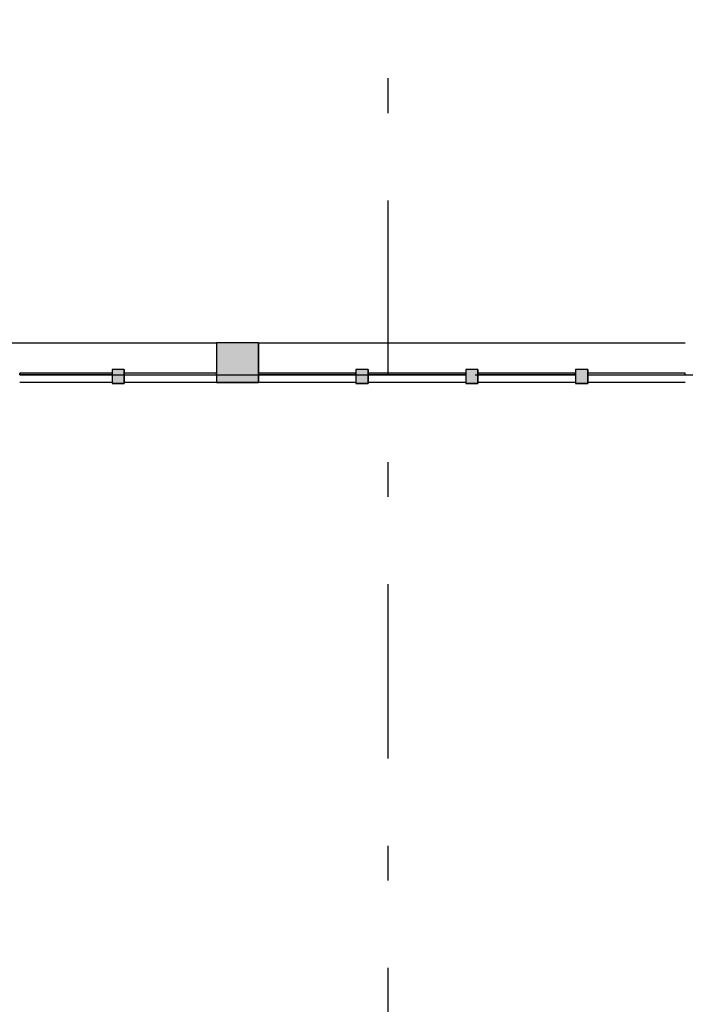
# Model space of a CAD drawing. Extents: x 2 to 87, y -108 to 11.
# Tile 136 of 256: x 16.87 to 18.78, y -49.21 to -46.39. Entities that reach past the tile are written whole.
import ezdxf

# ---------------------------------------------------------------- set-up
doc = ezdxf.new("R2010")
doc.units = 0
doc.header["$MEASUREMENT"] = 0
doc.linetypes.add('DASHDOT', pattern=[1, 0.5, -0.25, 0, -0.25])
for name, color, linetype in [('11', 7, 'CONTINUOUS'), ('3', 7, 'CONTINUOUS'), ('5', 7, 'CONTINUOUS')]:
    doc.layers.add(name, color=color, linetype=linetype)

# ---------------------------------------------------------------- blocks, each defined once
blk = doc.blocks.new('*N49')
at = {"layer": '3', "color": 62, "linetype": 'Continuous'}
for p, q in [((0.06, 0.092), (-0.06, 0.092)), ((-0.06, 0.092), (-0.06, -0.022)), ((0.06, 0.092), (0.06, -0.022)), ((0.06, -0.022), (-0.06, -0.022))]:
    blk.add_line(p, q, dxfattribs=at)
for points in [[(0.06, 0.092), (0.06, 0.092), (-0.06, 0.092)], [(0.06, 0.092), (0.06, -0.022), (-0.06, -0.022)], [(0.06, 0.092), (-0.06, 0.092), (-0.06, -0.022)], [(0.06, -0.022), (0.06, -0.022), (-0.06, -0.022)]]:
    blk.add_solid(points, dxfattribs=at)
blk = doc.blocks.new('*N560')
at = {"layer": '11', "color": 62, "linetype": 'Continuous'}
for p, q in [((-0.1398, 0), (-0.1398, 0.005)), ((0.1398, 0.005), (-0.1398, 0.005)), ((0.1398, 0), (-0.1398, 0)), ((0.1398, 0), (0.1398, 0.005))]:
    blk.add_line(p, q, dxfattribs=at)
for points in [[(0.1398, 0), (0.1398, 0.005), (-0.1398, 0.005)], [(0.1398, 0), (-0.1398, 0), (-0.1398, 0.005)], [(0.1398, 0.005), (0.1398, 0.005), (-0.1398, 0.005)], [(0.1398, 0), (0.1398, 0), (-0.1398, 0)]]:
    blk.add_solid(points, dxfattribs=at)
blk = doc.blocks.new('*N561')
at = {"layer": '11', "color": 62, "linetype": 'Continuous'}
for p, q in [((-0.1398, 0), (-0.1398, 0.005)), ((0.1398, 0.005), (-0.1398, 0.005)), ((0.1398, 0), (-0.1398, 0)), ((0.1398, 0), (0.1398, 0.005))]:
    blk.add_line(p, q, dxfattribs=at)
for points in [[(0.1398, 0), (0.1398, 0.005), (-0.1398, 0.005)], [(0.1398, 0), (-0.1398, 0), (-0.1398, 0.005)], [(0.1398, 0.005), (0.1398, 0.005), (-0.1398, 0.005)], [(0.1398, 0), (0.1398, 0), (-0.1398, 0)]]:
    blk.add_solid(points, dxfattribs=at)
blk = doc.blocks.new('*N562')
at = {"layer": '11', "color": 62, "linetype": 'Continuous'}
for p, q in [((-0.1398, 0), (-0.1398, 0.005)), ((0.1398, 0.005), (-0.1398, 0.005)), ((0.1398, 0), (-0.1398, 0)), ((0.1398, 0), (0.1398, 0.005))]:
    blk.add_line(p, q, dxfattribs=at)
for points in [[(0.1398, 0), (0.1398, 0.005), (-0.1398, 0.005)], [(0.1398, 0), (-0.1398, 0), (-0.1398, 0.005)], [(0.1398, 0.005), (0.1398, 0.005), (-0.1398, 0.005)], [(0.1398, 0), (0.1398, 0), (-0.1398, 0)]]:
    blk.add_solid(points, dxfattribs=at)
blk = doc.blocks.new('*N563')
at = {"layer": '3', "color": 62, "linetype": 'Continuous'}
for p, q in [((0.0175, 0.015), (-0.0175, 0.015)), ((-0.0175, 0.015), (-0.0175, -0.025)), ((0.0175, 0.015), (0.0175, -0.025)), ((0.0175, -0.025), (-0.0175, -0.025))]:
    blk.add_line(p, q, dxfattribs=at)
for points in [[(0.0175, 0.015), (0.0175, 0.015), (-0.0175, 0.015)], [(0.0175, 0.015), (0.0175, -0.025), (-0.0175, -0.025)], [(0.0175, 0.015), (-0.0175, 0.015), (-0.0175, -0.025)], [(0.0175, -0.025), (0.0175, -0.025), (-0.0175, -0.025)]]:
    blk.add_solid(points, dxfattribs=at)
blk = doc.blocks.new('*N564')
at = {"layer": '3', "color": 62, "linetype": 'Continuous'}
for p, q in [((0.0175, 0.015), (-0.0175, 0.015)), ((-0.0175, 0.015), (-0.0175, -0.025)), ((0.0175, 0.015), (0.0175, -0.025)), ((0.0175, -0.025), (-0.0175, -0.025))]:
    blk.add_line(p, q, dxfattribs=at)
for points in [[(0.0175, 0.015), (0.0175, 0.015), (-0.0175, 0.015)], [(0.0175, 0.015), (0.0175, -0.025), (-0.0175, -0.025)], [(0.0175, 0.015), (-0.0175, 0.015), (-0.0175, -0.025)], [(0.0175, -0.025), (0.0175, -0.025), (-0.0175, -0.025)]]:
    blk.add_solid(points, dxfattribs=at)
blk = doc.blocks.new('*N565')
at = {"layer": '3', "color": 62, "linetype": 'Continuous'}
for p, q in [((0.0175, 0.015), (-0.0175, 0.015)), ((-0.0175, 0.015), (-0.0175, -0.025)), ((0.0175, 0.015), (0.0175, -0.025)), ((0.0175, -0.025), (-0.0175, -0.025))]:
    blk.add_line(p, q, dxfattribs=at)
for points in [[(0.0175, 0.015), (0.0175, 0.015), (-0.0175, 0.015)], [(0.0175, 0.015), (0.0175, -0.025), (-0.0175, -0.025)], [(0.0175, 0.015), (-0.0175, 0.015), (-0.0175, -0.025)], [(0.0175, -0.025), (0.0175, -0.025), (-0.0175, -0.025)]]:
    blk.add_solid(points, dxfattribs=at)
blk = doc.blocks.new('*N566')
at = {"layer": '11', "color": 62, "linetype": 'Continuous'}
for p, q in [((-0.1323, 0), (-0.1323, 0.005)), ((0.1323, 0.005), (-0.1323, 0.005)), ((0.1323, 0), (-0.1323, 0)), ((0.1323, 0), (0.1323, 0.005))]:
    blk.add_line(p, q, dxfattribs=at)
for points in [[(0.1323, 0), (0.1323, 0.005), (-0.1323, 0.005)], [(0.1323, 0), (-0.1323, 0), (-0.1323, 0.005)], [(0.1323, 0.005), (0.1323, 0.005), (-0.1323, 0.005)], [(0.1323, 0), (0.1323, 0), (-0.1323, 0)]]:
    blk.add_solid(points, dxfattribs=at)
blk = doc.blocks.new('*N569')
at = {"layer": '3', "color": 62, "linetype": 'Continuous'}
for p, q in [((0.0175, 0.015), (-0.0175, 0.015)), ((-0.0175, 0.015), (-0.0175, -0.025)), ((0.0175, 0.015), (0.0175, -0.025)), ((0.0175, -0.025), (-0.0175, -0.025))]:
    blk.add_line(p, q, dxfattribs=at)
for points in [[(0.0175, 0.015), (0.0175, 0.015), (-0.0175, 0.015)], [(0.0175, 0.015), (0.0175, -0.025), (-0.0175, -0.025)], [(0.0175, 0.015), (-0.0175, 0.015), (-0.0175, -0.025)], [(0.0175, -0.025), (0.0175, -0.025), (-0.0175, -0.025)]]:
    blk.add_solid(points, dxfattribs=at)

msp = doc.modelspace()

# ---------------------------------------------------------------- linework, layer by layer
at = {"layer": '11', "color": 62, "linetype": 'Continuous'}
for p, q in [((17.1366, -47.4025), (16.872, -47.4025)), ((16.872, -47.4025), (16.872, -47.4075)), ((16.872, -47.4075), (17.1366, -47.4075)), ((17.1366, -47.4075), (17.1366, -47.4025)), ((17.4363, -47.4025), (17.1717, -47.4025)), ((17.1717, -47.4025), (17.1717, -47.4075)), ((17.1717, -47.4075), (17.4363, -47.4075)), ((17.4363, -47.4075), (17.4363, -47.4025)), ((17.8359, -47.4025), (17.5563, -47.4025)), ((17.5563, -47.4025), (17.5563, -47.4075)), ((17.5563, -47.4075), (17.8359, -47.4075)), ((17.8359, -47.4075), (17.8359, -47.4025)), ((18.1506, -47.4025), (17.871, -47.4025)), ((17.871, -47.4025), (17.871, -47.4075)), ((17.871, -47.4075), (18.1506, -47.4075)), ((18.1506, -47.4075), (18.1506, -47.4025)), ((18.4653, -47.4025), (18.1857, -47.4025)), ((18.1857, -47.4025), (18.1857, -47.4075)), ((18.1857, -47.4075), (18.4653, -47.4075)), ((18.4653, -47.4075), (18.4653, -47.4025)), ((18.78, -47.4025), (18.5004, -47.4025)), ((18.5004, -47.4025), (18.5004, -47.4075)), ((18.5004, -47.4075), (18.78, -47.4075)), ((18.78, -47.4075), (18.78, -47.4025))]:
    msp.add_line(p, q, dxfattribs=at)
at = {"layer": '3', "color": 62, "linetype": 'Continuous'}
for p, q in [((16.2726, -47.3155), (17.4364, -47.3155)), ((17.5563, -47.3155), (17.4363, -47.3155)), ((17.4363, -47.3155), (17.4363, -47.4295)), ((17.5563, -47.3155), (18.78, -47.3155)), ((17.5563, -47.4295), (17.5563, -47.3155)), ((17.1716, -47.3925), (17.1366, -47.3925)), ((17.1366, -47.3925), (17.1366, -47.4325)), ((17.1716, -47.4325), (17.1716, -47.3925)), ((17.871, -47.3925), (17.836, -47.3925)), ((17.836, -47.3925), (17.836, -47.4325)), ((17.871, -47.4325), (17.871, -47.3925)), ((18.1857, -47.3925), (18.1507, -47.3925)), ((18.1507, -47.3925), (18.1507, -47.4325)), ((18.1857, -47.4325), (18.1857, -47.3925)), ((18.5004, -47.3925), (18.4654, -47.3925)), ((18.4654, -47.3925), (18.4654, -47.4325)), ((18.5004, -47.4325), (18.5004, -47.3925)), ((17.1367, -47.4295), (16.872, -47.4295)), ((17.1366, -47.4325), (17.1716, -47.4325)), ((17.4364, -47.4295), (17.1717, -47.4295)), ((17.4363, -47.4295), (17.5563, -47.4295)), ((17.8359, -47.4295), (17.5563, -47.4295)), ((17.836, -47.4325), (17.871, -47.4325)), ((18.1506, -47.4295), (17.8709, -47.4295)), ((18.1507, -47.4325), (18.1857, -47.4325)), ((18.4653, -47.4295), (18.1856, -47.4295)), ((18.4654, -47.4325), (18.5004, -47.4325)), ((18.78, -47.4295), (18.5003, -47.4295))]:
    msp.add_line(p, q, dxfattribs=at)
at = {"layer": '5', "color": 7, "linetype": 'DASHDOT'}
for p, q in [((17.9276, -7.3075), (17.9276, -96.5075)), ((7.5276, -47.4075), (52.6276, -47.4075))]:
    msp.add_line(p, q, dxfattribs=at)

# ---------------------------------------------------------------- block references
at = {"layer": '11', "color": 62, "linetype": 'Continuous'}
for name, p in [('*N566', (17.0043, -47.4075)), ('*N562', (17.6961, -47.4075)), ('*N561', (18.0108, -47.4075)), ('*N560', (18.3255, -47.4075))]:
    msp.add_blockref(name, p, dxfattribs=at)
at = {"layer": '3', "color": 62, "linetype": 'Continuous'}
for name, p in [('*N49', (17.4963, -47.4075)), ('*N569', (17.1541, -47.4075)), ('*N565', (17.8535, -47.4075)), ('*N564', (18.1682, -47.4075)), ('*N563', (18.4829, -47.4075))]:
    msp.add_blockref(name, p, dxfattribs=at)

doc.saveas('drawing.dxf')
